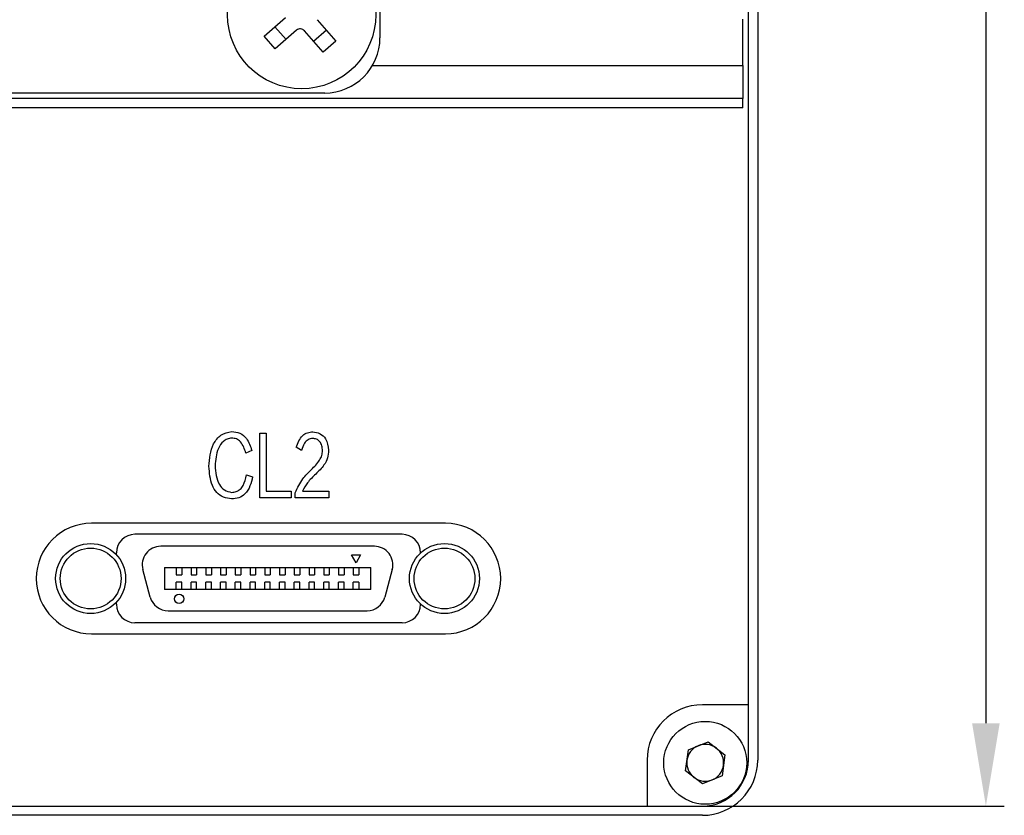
# Model space of a CAD drawing. Header units: millimetres. Extents: x 0 to 13349, y -4323 to 0.
# Tile 5 of 6: x 13296 to 13349, y -4090 to -4047. Entities that reach past the tile are written whole.
import ezdxf

# ---------------------------------------------------------------- set-up
doc = ezdxf.new("R2010")
doc.units = ezdxf.units.MM
doc.layers.add('粗实线', color=7, linetype='Continuous', lineweight=50)
doc.layers.add('细实线', color=3, linetype='Continuous', lineweight=25)
doc.styles.add('iTek', font='txt', dxfattribs={"width": 0.8, "height": 7})
doc.dimstyles.new('iTek', dxfattribs={"dimscale": 0, "dimtxt": 7, "dimasz": 4.5, "dimexe": 1, "dimexo": 0, "dimgap": 1.5, "dimtad": 1, "dimtoh": 1, "dimdsep": 46, "dimtxsty": 'iTek', "dimcen": 4, "dimclrd": 256, "dimclre": 256, "dimclrt": 256, "dimazin": 2, "dimtfac": 1, "dimtmove": 0, "dimatfit": 3, "dimfxl": 1, "dimlwd": -1, "dimlwe": -1, "dimarcsym": 0})

# ---------------------------------------------------------------- blocks, each defined once
blk = doc.blocks.new('*D81')
at = {"layer": 'Defpoints', "color": 0}
for p in [(13333.071, -3979.312), (13333.071, -4089.312), (13348.451, -4089.312)]:
    blk.add_point(p, dxfattribs=at)
at = {"layer": '细实线'}
for p, q in [((13333.071, -3979.312), (13349.451, -3979.312)), ((13348.451, -3983.812), (13348.451, -4084.812)), ((13333.071, -4089.312), (13349.451, -4089.312))]:
    blk.add_line(p, q, dxfattribs=at)
for points in [[(13347.701, -3983.812), (13349.201, -3983.812), (13348.451, -3979.312)], [(13347.701, -4084.812), (13349.201, -4084.812), (13348.451, -4089.312)]]:
    blk.add_solid(points, dxfattribs=at)
at = {"layer": '细实线', "insert": (13343.214, -4034.312), "char_height": 7, "attachment_point": 5, "rotation": 90, "style": 'iTek'}
blk.add_mtext('110', dxfattribs=at)

msp = doc.modelspace()

# ---------------------------------------------------------------- linework, layer by layer
at = {"layer": '粗实线', "lineweight": 30}
for p, q in [((13336.071, -3981.812), (13336.071, -4086.812)), ((13315.571, -3983.612), (13315.571, -4047.612)), ((13335.571, -4083.812), (13335.571, -3984.812)), ((13309.284, -4047.525), (13310.446, -4046.514)), ((13312.167, -4046.633), (13313.178, -4047.795)), ((13335.271, -4049.112), (13335.271, -4046.612)), ((13310.476, -4047.707), (13309.872, -4047.013)), ((13311.05, -4047.208), (13309.888, -4048.219)), ((13312.484, -4048.399), (13311.473, -4047.237)), ((13312.666, -4047.207), (13311.972, -4047.811)), ((13309.888, -4048.219), (13309.284, -4047.525)), ((13313.178, -4047.795), (13312.484, -4048.399)), ((13315.169, -4049.112), (13335.271, -4049.112)), ((13335.271, -4049.112), (13335.271, -4050.912)), ((13335.271, -4050.912), (13225.871, -4050.912)), ((13312.571, -4050.612), (13248.571, -4050.612)), ((13335.271, -4051.412), (13335.271, -4050.912)), ((13335.271, -4051.412), (13225.871, -4051.412)), ((13309.057, -4069.074), (13309.392, -4069.074)), ((13309.057, -4072.574), (13309.057, -4069.074)), ((13309.392, -4069.074), (13309.392, -4072.219)), ((13308.613, -4070.01), (13308.293, -4070.16)), ((13311.315, -4070.01), (13311.021, -4069.841)), ((13308.33, -4071.339), (13308.658, -4071.451)), ((13309.392, -4072.219), (13310.759, -4072.219)), ((13310.759, -4072.219), (13310.759, -4072.574)), ((13310.976, -4072.574), (13310.976, -4072.303)), ((13311.367, -4072.219), (13312.794, -4072.219)), ((13312.794, -4072.219), (13312.794, -4072.574)), ((13310.759, -4072.574), (13309.057, -4072.574)), ((13312.794, -4072.574), (13310.976, -4072.574)), ((13319.121, -4073.962), (13299.921, -4073.962)), ((13316.771, -4074.562), (13302.271, -4074.562)), ((13301.271, -4075.677), (13301.271, -4075.562)), ((13315.271, -4075.212), (13303.671, -4075.212)), ((13317.771, -4075.576), (13317.771, -4075.562)), ((13314.021, -4075.679), (13314.521, -4075.679)), ((13314.271, -4076.112), (13314.021, -4075.679)), ((13314.521, -4075.679), (13314.271, -4076.112)), ((13303.107, -4077.971), (13302.705, -4076.471)), ((13303.871, -4076.362), (13315.071, -4076.362)), ((13303.871, -4076.362), (13303.871, -4077.562)), ((13304.521, -4076.362), (13304.521, -4076.762)), ((13304.821, -4076.362), (13304.821, -4076.762)), ((13305.321, -4076.362), (13305.321, -4076.762)), ((13305.621, -4076.362), (13305.621, -4076.762)), ((13306.121, -4076.362), (13306.121, -4076.762)), ((13306.421, -4076.362), (13306.421, -4076.762)), ((13306.921, -4076.362), (13306.921, -4076.762)), ((13307.221, -4076.362), (13307.221, -4076.762)), ((13307.721, -4076.362), (13307.721, -4076.762)), ((13308.021, -4076.362), (13308.021, -4076.762)), ((13308.521, -4076.362), (13308.521, -4076.762)), ((13308.821, -4076.362), (13308.821, -4076.762)), ((13309.321, -4076.362), (13309.321, -4076.762)), ((13309.621, -4076.362), (13309.621, -4076.762)), ((13310.121, -4076.362), (13310.121, -4076.762)), ((13310.421, -4076.362), (13310.421, -4076.762)), ((13310.921, -4076.362), (13310.921, -4076.762)), ((13311.221, -4076.362), (13311.221, -4076.762)), ((13311.721, -4076.362), (13311.721, -4076.762)), ((13312.021, -4076.362), (13312.021, -4076.762)), ((13312.521, -4076.362), (13312.521, -4076.762)), ((13312.821, -4076.362), (13312.821, -4076.762)), ((13313.321, -4076.362), (13313.321, -4076.762)), ((13313.621, -4076.362), (13313.621, -4076.762)), ((13314.121, -4076.362), (13314.121, -4076.762)), ((13314.421, -4076.362), (13314.421, -4076.762)), ((13315.071, -4077.562), (13315.071, -4076.362)), ((13316.237, -4076.471), (13315.835, -4077.971)), ((13304.521, -4076.762), (13304.821, -4076.762)), ((13304.821, -4077.162), (13304.521, -4077.162)), ((13304.521, -4077.562), (13304.521, -4077.162)), ((13304.821, -4077.562), (13304.821, -4077.162)), ((13305.321, -4076.762), (13305.621, -4076.762)), ((13305.621, -4077.162), (13305.321, -4077.162)), ((13305.321, -4077.562), (13305.321, -4077.162)), ((13305.621, -4077.562), (13305.621, -4077.162)), ((13306.121, -4076.762), (13306.421, -4076.762)), ((13306.121, -4077.562), (13306.121, -4077.162)), ((13306.421, -4077.162), (13306.121, -4077.162)), ((13306.421, -4077.562), (13306.421, -4077.162)), ((13306.921, -4076.762), (13307.221, -4076.762)), ((13306.921, -4077.562), (13306.921, -4077.162)), ((13307.221, -4077.162), (13306.921, -4077.162)), ((13307.221, -4077.562), (13307.221, -4077.162)), ((13307.721, -4076.762), (13308.021, -4076.762)), ((13307.721, -4077.562), (13307.721, -4077.162)), ((13308.021, -4077.162), (13307.721, -4077.162)), ((13308.021, -4077.562), (13308.021, -4077.162)), ((13308.521, -4076.762), (13308.821, -4076.762)), ((13308.521, -4077.562), (13308.521, -4077.162)), ((13308.821, -4077.162), (13308.521, -4077.162)), ((13308.821, -4077.562), (13308.821, -4077.162)), ((13309.321, -4076.762), (13309.621, -4076.762)), ((13309.321, -4077.562), (13309.321, -4077.162)), ((13309.621, -4077.162), (13309.321, -4077.162)), ((13309.621, -4077.562), (13309.621, -4077.162)), ((13310.121, -4076.762), (13310.421, -4076.762)), ((13310.121, -4077.562), (13310.121, -4077.162)), ((13310.421, -4077.162), (13310.121, -4077.162)), ((13310.421, -4077.562), (13310.421, -4077.162)), ((13310.921, -4076.762), (13311.221, -4076.762)), ((13310.921, -4077.562), (13310.921, -4077.162)), ((13311.221, -4077.162), (13310.921, -4077.162)), ((13311.221, -4077.562), (13311.221, -4077.162)), ((13311.721, -4076.762), (13312.021, -4076.762)), ((13311.721, -4077.562), (13311.721, -4077.162)), ((13312.021, -4077.162), (13311.721, -4077.162)), ((13312.021, -4077.562), (13312.021, -4077.162)), ((13312.521, -4076.762), (13312.821, -4076.762)), ((13312.821, -4077.162), (13312.521, -4077.162)), ((13312.521, -4077.562), (13312.521, -4077.162)), ((13312.821, -4077.562), (13312.821, -4077.162)), ((13313.321, -4076.762), (13313.621, -4076.762)), ((13313.321, -4077.562), (13313.321, -4077.162)), ((13313.621, -4077.162), (13313.321, -4077.162)), ((13313.621, -4077.562), (13313.621, -4077.162)), ((13314.121, -4076.762), (13314.421, -4076.762)), ((13314.121, -4077.562), (13314.121, -4077.162)), ((13314.421, -4077.162), (13314.121, -4077.162)), ((13314.421, -4077.162), (13314.421, -4077.562)), ((13315.071, -4077.562), (13303.871, -4077.562)), ((13301.271, -4078.362), (13301.271, -4078.246)), ((13304.073, -4078.712), (13314.869, -4078.712)), ((13317.771, -4078.362), (13317.771, -4078.348)), ((13316.771, -4079.362), (13302.271, -4079.362)), ((13299.921, -4079.962), (13319.121, -4079.962)), ((13335.571, -4083.812), (13333.071, -4083.812)), ((13335.571, -4086.812), (13335.571, -4083.812)), ((13332.154, -4087.403), (13332.306, -4086.258)), ((13332.306, -4086.258), (13333.373, -4085.817)), ((13333.373, -4085.817), (13334.288, -4086.521)), ((13330.071, -4086.812), (13330.071, -4089.312)), ((13334.288, -4086.521), (13334.136, -4087.666)), ((13333.069, -4088.107), (13332.154, -4087.403)), ((13334.136, -4087.666), (13333.069, -4088.107)), ((13231.071, -4089.312), (13330.071, -4089.312)), ((13330.071, -4089.312), (13333.071, -4089.312)), ((13333.071, -4089.812), (13228.071, -4089.812))]:
    msp.add_line(p, q, dxfattribs=at)
for centre, radius in [((13311.321, -4046.362), 4.02), ((13299.871, -4076.962), 1.9), ((13319.071, -4076.962), 1.9), ((13299.871, -4076.962), 1.65), ((13319.071, -4076.962), 1.65), ((13304.671, -4078.062), 0.25), ((13333.221, -4086.962), 2.25)]:
    msp.add_circle(centre, radius, dxfattribs=at)
for centre, radius, start, end in [((13311.247, -4047.434), 0.3, 41.0361, 131.0361), ((13312.571, -4047.612), 3, 270, 0), ((13299.921, -4076.962), 3, 90, 270), ((13319.121, -4076.962), 3, 270, 90), ((13302.271, -4075.562), 1, 90, 180), ((13316.771, -4075.562), 1, 0, 90), ((13303.671, -4076.212), 1, 90, 195), ((13315.271, -4076.212), 1, 345, 90), ((13304.073, -4077.712), 1, 195, 270), ((13314.869, -4077.712), 1, 270, 345), ((13302.271, -4078.362), 1, 180, 270), ((13316.771, -4078.362), 1, 270, 0), ((13333.071, -4086.812), 3, 90, 180), ((13333.221, -4086.962), 1, 112.4483, 172.4483), ((13333.221, -4086.962), 1, 52.4483, 112.4483), ((13333.221, -4086.962), 1, 352.4483, 52.4483), ((13333.221, -4086.962), 1, 172.4483, 232.4483), ((13333.071, -4086.812), 3, 270, 0), ((13333.071, -4086.812), 2.5, 270, 0), ((13333.221, -4086.962), 1, 292.4483, 352.4483), ((13333.221, -4086.962), 1, 232.4483, 292.4483)]:
    msp.add_arc(centre, radius, start, end, dxfattribs=at)
for points, knots in [([(13306.292, -4070.866), (13306.307, -4070.659), (13306.337, -4070.245), (13306.509, -4069.647), (13306.902, -4069.116), (13307.318, -4069.032), (13307.525, -4068.99)], [0, 0, 0, 0, 0.251376, 0.502234, 0.751238, 1, 1, 1, 1]), ([(13307.525, -4068.99), (13307.678, -4069.005), (13307.983, -4069.035), (13308.419, -4069.406), (13308.539, -4069.781), (13308.613, -4070.01)], [0, 0, 0, 0, 0.2801086, 0.5596983, 1, 1, 1, 1]), ([(13311.021, -4069.841), (13311.112, -4069.604), (13311.24, -4069.272), (13311.629, -4069.025), (13311.824, -4069.008), (13311.922, -4068.999)], [0, 0, 0, 0, 0.558473, 0.779124, 1, 1, 1, 1]), ([(13311.922, -4068.999), (13312.06, -4069.02), (13312.333, -4069.061), (13312.708, -4069.426), (13312.752, -4069.782), (13312.779, -4070)], [0, 0, 0, 0, 0.280815, 0.56004, 1, 1, 1, 1]), ([(13307.518, -4069.341), (13307.438, -4069.354), (13307.279, -4069.381), (13307, -4069.55), (13306.686, -4070.04), (13306.648, -4070.524), (13306.624, -4070.847)], [0, 0, 0, 0, 0.1253445, 0.250601, 0.4997383, 1, 1, 1, 1]), ([(13308.293, -4070.16), (13308.222, -4069.937), (13308.124, -4069.628), (13307.791, -4069.361), (13307.609, -4069.348), (13307.518, -4069.341)], [0, 0, 0, 0, 0.559618, 0.77991, 1, 1, 1, 1]), ([(13311.922, -4069.359), (13311.832, -4069.373), (13311.651, -4069.401), (13311.434, -4069.66), (13311.36, -4069.877), (13311.315, -4070.01)], [0, 0, 0, 0, 0.277998, 0.558142, 1, 1, 1, 1]), ([(13312.455, -4070.019), (13312.448, -4069.931), (13312.433, -4069.754), (13312.326, -4069.521), (13312.132, -4069.384), (13311.992, -4069.368), (13311.922, -4069.359)], [0, 0, 0, 0, 0.280998, 0.560273, 0.779684, 1, 1, 1, 1]), ([(13311.848, -4071.049), (13312.011, -4070.887), (13312.238, -4070.66), (13312.433, -4070.291), (13312.448, -4070.11), (13312.455, -4070.019)], [0, 0, 0, 0, 0.560199, 0.780438, 1, 1, 1, 1]), ([(13312.779, -4070), (13312.771, -4070.143), (13312.753, -4070.428), (13312.505, -4070.884), (13312.243, -4071.137), (13312.083, -4071.292)], [0, 0, 0, 0, 0.279413, 0.559564, 1, 1, 1, 1]), ([(13307.518, -4072.64), (13307.368, -4072.62), (13307.069, -4072.579), (13306.691, -4072.305), (13306.356, -4071.732), (13306.318, -4071.223), (13306.292, -4070.866)], [0, 0, 0, 0, 0.1868282, 0.3731484, 0.5600369, 1, 1, 1, 1]), ([(13306.624, -4070.847), (13306.636, -4071.021), (13306.661, -4071.368), (13306.809, -4071.834), (13307.111, -4072.194), (13307.382, -4072.254), (13307.518, -4072.284)], [0, 0, 0, 0, 0.2812374, 0.5615547, 0.7808365, 1, 1, 1, 1]), ([(13307.518, -4072.284), (13307.604, -4072.279), (13307.776, -4072.268), (13308, -4072.125), (13308.223, -4071.822), (13308.286, -4071.538), (13308.33, -4071.339)], [0, 0, 0, 0, 0.186603, 0.372897, 0.559834, 1, 1, 1, 1]), ([(13310.976, -4072.303), (13311.099, -4072.041), (13311.319, -4071.572), (13311.686, -4071.209), (13311.848, -4071.049)], [0, 0, 0, 0, 0.559479, 1, 1, 1, 1]), ([(13312.083, -4071.292), (13311.924, -4071.446), (13311.64, -4071.721), (13311.45, -4072.067), (13311.367, -4072.219)], [0, 0, 0, 0, 0.560018, 1, 1, 1, 1]), ([(13308.658, -4071.451), (13308.62, -4071.617), (13308.544, -4071.946), (13308.296, -4072.361), (13307.919, -4072.611), (13307.652, -4072.63), (13307.518, -4072.64)], [0, 0, 0, 0, 0.2809205, 0.5605618, 0.7799999, 1, 1, 1, 1])]:
    msp.add_open_spline(points, degree=3, knots=knots, dxfattribs=at)

# ---------------------------------------------------------------- dimensions: what is measured, and where the dimension line sits
at = {"layer": '细实线'}
dim = msp.add_linear_dim(base=(13348.451, -4089.312), p1=(13333.071, -3979.312), p2=(13333.071, -4089.312), angle=90, dimstyle='iTek', override={"dimscale": 1}, dxfattribs=at)
dim.commit()
dim.dimension.update_dxf_attribs({"geometry": '*D81', "text_midpoint": (13343.214, -4034.312)})

doc.saveas('drawing.dxf')
